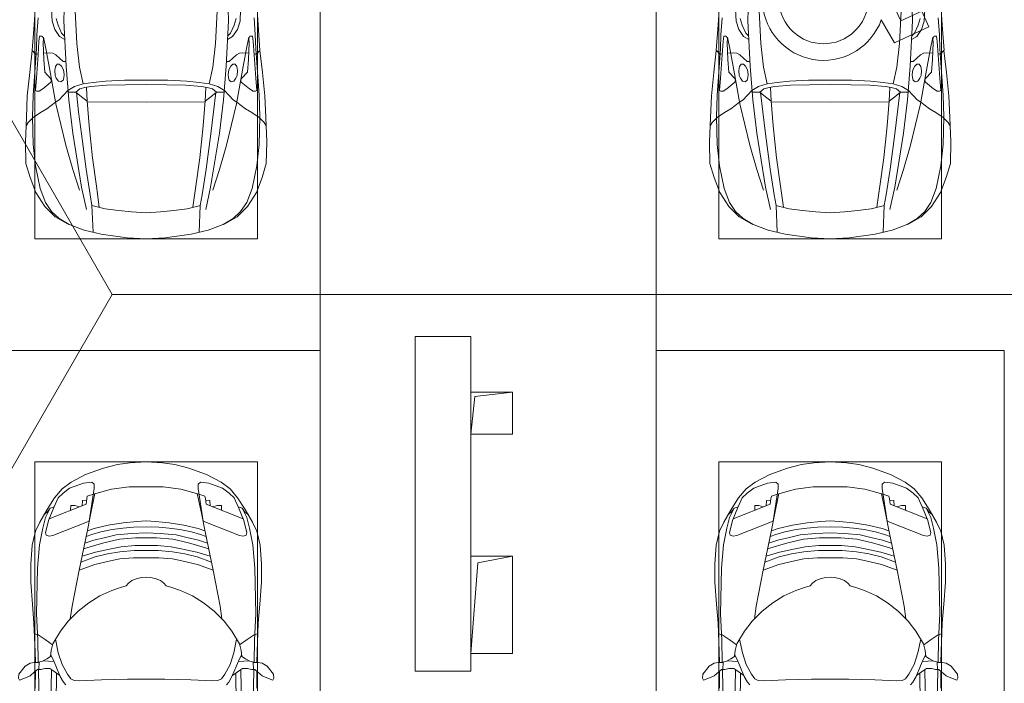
# Model space of a CAD drawing. Header units: millimetres. Extents: x -32229 to 169101, y -13689 to 125138.
# Tile 154 of 202: x 47968 to 55035, y 85262 to 90022. Entities that reach past the tile are written whole.
import ezdxf

# ---------------------------------------------------------------- set-up
doc = ezdxf.new("R2010")
doc.units = ezdxf.units.MM
for name, color, linetype, lineweight in [('A-DETL-GENF-OTLN', 7, 'Continuous', 18), ('A-FLOR-____-OTLN', 7, 'Continuous', 18), ('C-PRKG-____-OTLN', 7, 'Continuous', 18), ('M-EQPM-____-OTLN', 7, 'Continuous', 18), ('S-COLS-____-MCUT', 7, 'Continuous', 40)]:
    doc.layers.add(name, color=color, linetype=linetype, lineweight=lineweight)

# ---------------------------------------------------------------- blocks, each defined once
blk = doc.blocks.new('АР_Машиноместо - 4900x2400_М__5300х2500_ С МГН-5430519--01 ЭМ')
at = {"layer": 'A-DETL-GENF-OTLN', "color": 253, "lineweight": 13, "true_color": 0xaaaaaa}
for p, q in [((1757.2, -2935.8), (1575.5, -2546.1)), ((667.8, -2638.3), (659.3, -2936)), ((1832.2, -2638.3), (1840.7, -2936)), ((446, -2964.8), (456.1, -2818.3)), ((2054, -2964.8), (2043.9, -2818.3)), ((1907, -2866), (1757.2, -2935.8)), ((1959.3, -2978.3), (1907, -2866)), ((432.8, -3149.3), (446, -2964.8)), ((618.7, -2966.7), (604.4, -2919.4)), ((643.6, -3024.6), (618.7, -2966.7)), ((659.3, -2936), (676.4, -3260.1)), ((1617.1, -2929.5), (1711.9, -3093.7)), ((1840.7, -2936), (1823.6, -3260.1)), ((1856.4, -3024.6), (1881.3, -2966.7)), ((1881.3, -2966.7), (1895.6, -2919.4)), ((2067.2, -3149.3), (2054, -2964.8)), ((665.1, -3046.1), (643.6, -3024.6)), ((1711.9, -3093.7), (1959.3, -2978.3)), ((1834.9, -3046.1), (1856.4, -3024.6)), ((480.8, -3085), (474.8, -3179.9)), ((485.6, -3046.1), (480.8, -3085)), ((504.5, -3046.6), (485.6, -3046.1)), ((512.2, -3061.4), (504.5, -3046.6)), ((510.9, -3094.6), (512.2, -3061.4)), ((515.3, -3213.7), (510.9, -3094.6)), ((1984.7, -3213.7), (1989.1, -3094.6)), ((1987.8, -3061.4), (1995.5, -3046.6)), ((1989.1, -3094.6), (1987.8, -3061.4)), ((1995.5, -3046.6), (2014.4, -3046.1)), ((2014.4, -3046.1), (2019.2, -3085)), ((2019.2, -3085), (2025.2, -3179.9)), ((415.7, -3305.9), (432.8, -3149.3)), ((456.9, -3174.2), (432.9, -3148.3)), ((475.2, -3173.5), (456.9, -3174.2)), ((474.8, -3179.9), (462.2, -3347.3)), ((558.4, -3165.4), (513.6, -3168)), ((579.5, -3167.7), (558.4, -3165.4)), ((601.7, -3179.4), (579.5, -3167.7)), ((654.5, -3228.1), (601.7, -3179.4)), ((1845.5, -3228.1), (1898.3, -3179.4)), ((1898.3, -3179.4), (1920.5, -3167.7)), ((1920.5, -3167.7), (1941.6, -3165.4)), ((1941.6, -3165.4), (1986.4, -3168)), ((2024.8, -3173.5), (2043.1, -3174.2)), ((2025.2, -3179.9), (2037.8, -3347.3)), ((2043.1, -3174.2), (2067.1, -3148.3)), ((2084.3, -3305.9), (2067.1, -3148.3)), ((522.2, -3303.2), (515.3, -3213.7)), ((612.1, -3245.7), (599.8, -3262.3)), ((626.8, -3246.1), (612.1, -3245.7)), ((643.2, -3259.9), (626.8, -3246.1)), ((674.6, -3227.6), (654.5, -3228.1)), ((1825.4, -3227.6), (1845.5, -3228.1)), ((1856.8, -3259.9), (1873.2, -3246.1)), ((1873.2, -3246.1), (1887.9, -3245.7)), ((1887.9, -3245.7), (1900.2, -3262.3)), ((1977.8, -3303.2), (1984.7, -3213.7)), ((397.1, -3474.2), (415.7, -3305.9)), ((564.6, -3349.7), (522.2, -3303.2)), ((599.8, -3262.3), (593.6, -3292.5)), ((593.6, -3292.5), (597.1, -3327.4)), ((657.2, -3286.3), (643.2, -3259.9)), ((661.1, -3321.2), (657.2, -3286.3)), ((658.7, -3344.5), (661.1, -3321.2)), ((676.4, -3260.1), (695.7, -3502.8)), ((1823.6, -3260.1), (1804.3, -3502.8)), ((1838.9, -3321.2), (1842.8, -3286.3)), ((1841.3, -3344.5), (1838.9, -3321.2)), ((1842.8, -3286.3), (1856.8, -3259.9)), ((1900.2, -3262.3), (1906.4, -3292.5)), ((1906.4, -3292.5), (1902.9, -3327.4)), ((1935.4, -3349.7), (1977.8, -3303.2)), ((2102.9, -3474.2), (2084.3, -3305.9)), ((462.2, -3347.3), (456.6, -3434.5)), ((508, -3422.8), (566.8, -3375.1)), ((569.7, -3360.7), (564.6, -3349.7)), ((566.8, -3375.1), (569.7, -3360.7)), ((597.1, -3327.4), (605.2, -3346.8)), ((605.2, -3346.8), (620, -3369.3)), ((620, -3369.3), (638.7, -3372.5)), ((638.7, -3372.5), (654.1, -3360.7)), ((654.1, -3360.7), (658.7, -3344.5)), ((1250, -3391.3), (1102.5, -3394.3)), ((1250, -3391.3), (1397.5, -3394.3)), ((1845.9, -3360.7), (1841.3, -3344.5)), ((1861.3, -3372.5), (1845.9, -3360.7)), ((1880, -3369.3), (1861.3, -3372.5)), ((1894.8, -3346.8), (1880, -3369.3)), ((1902.9, -3327.4), (1894.8, -3346.8)), ((1930.3, -3360.7), (1935.4, -3349.7)), ((1933.2, -3375.1), (1930.3, -3360.7)), ((1992, -3422.8), (1933.2, -3375.1)), ((2037.8, -3347.3), (2043.4, -3434.5)), ((456.6, -3434.5), (466.2, -3441.1)), ((466.2, -3441.1), (481.5, -3439.1)), ((481.5, -3439.1), (508, -3422.8)), ((690.2, -3433.7), (654.7, -3470.4)), ((744.1, -3447.2), (691.3, -3447.2)), ((773, -3424.2), (744.1, -3447.2)), ((744.3, -3447), (773.2, -3472.4)), ((811.1, -3414.8), (773, -3424.2)), ((853.3, -3407.2), (811.1, -3414.8)), ((825.6, -3512.1), (821, -3413)), ((965.3, -3397.8), (853.3, -3407.2)), ((1102.5, -3394.3), (965.3, -3397.8)), ((1397.5, -3394.3), (1534.7, -3397.8)), ((1534.7, -3397.8), (1646.7, -3407.2)), ((1646.7, -3407.2), (1688.9, -3414.8)), ((1674.4, -3512.1), (1679, -3413)), ((1688.9, -3414.8), (1727, -3424.2)), ((1755.7, -3447), (1726.8, -3472.4)), ((1727, -3424.2), (1755.7, -3447)), ((1755.7, -3447.2), (1808.7, -3447.2)), ((1809.8, -3433.7), (1845.3, -3470.4)), ((2018.5, -3439.1), (1992, -3422.8)), ((2033.8, -3441.1), (2018.5, -3439.1)), ((2043.4, -3434.5), (2033.8, -3441.1)), ((390.2, -3630), (397.1, -3474.2)), ((598.3, -3518.6), (537.9, -3567)), ((624.9, -3501.2), (598.3, -3518.6)), ((654.7, -3470.4), (624.9, -3501.2)), ((773.2, -3472.4), (825.6, -3512.1)), ((840.1, -3687.8), (826.6, -3509.6)), ((1250, -3520.1), (827.2, -3517.2)), ((1250, -3520.1), (1672.8, -3517.2)), ((1659.9, -3687.8), (1673.4, -3509.6)), ((1726.8, -3472.4), (1674.4, -3512.1)), ((1845.3, -3470.4), (1875.1, -3501.2)), ((1875.1, -3501.2), (1901.7, -3518.6)), ((1901.7, -3518.6), (1962.1, -3567)), ((2109.8, -3630), (2102.9, -3474.2)), ((491.4, -3594.2), (438.6, -3629.8)), ((537.9, -3567), (491.4, -3594.2)), ((1962.1, -3567), (2008.6, -3594.2)), ((2008.6, -3594.2), (2061.4, -3629.8)), ((384, -3802.9), (390.2, -3630)), ((403.8, -3665.5), (388.1, -3688.4)), ((438.6, -3629.8), (403.8, -3665.5)), ((2061.4, -3629.8), (2096.2, -3665.5)), ((2096.2, -3665.5), (2111.9, -3688.4)), ((2116, -3802.9), (2109.8, -3630)), ((863.9, -3917.5), (840.1, -3687.8)), ((1636.1, -3917.5), (1659.9, -3687.8)), ((387.4, -3958.4), (384, -3802.9)), ((2112.6, -3958.4), (2116, -3802.9)), ((893.6, -4121.6), (863.9, -3917.5)), ((1606.4, -4121.6), (1636.1, -3917.5)), ((416.4, -4059.2), (387.4, -3958.4)), ((2083.6, -4059.2), (2112.6, -3958.4)), ((458.6, -4167), (416.4, -4059.2)), ((2041.4, -4167), (2083.6, -4059.2)), ((522.5, -4267.9), (458.6, -4167)), ((914, -4272.5), (893.6, -4121.6)), ((1586, -4272.5), (1606.4, -4121.6)), ((1977.5, -4267.9), (2041.4, -4167)), ((596.3, -4340.6), (522.5, -4267.9)), ((955.5, -4283.9), (861, -4259.4)), ((861.2, -4260.3), (869.3, -4451.1)), ((1050.4, -4297.3), (955.5, -4283.9)), ((1146, -4306.7), (1050.4, -4297.3)), ((1250, -4312), (1146, -4306.7)), ((1250, -4312), (1354, -4306.7)), ((1354, -4306.7), (1449.6, -4297.3)), ((1449.6, -4297.3), (1544.5, -4283.9)), ((1544.5, -4283.9), (1639, -4259.4)), ((1638.8, -4260.3), (1630.7, -4451.1)), ((1903.7, -4340.6), (1977.5, -4267.9)), ((686, -4391.6), (596.3, -4340.6)), ((1814, -4391.6), (1903.7, -4340.6)), ((804.4, -4436.7), (686, -4391.6)), ((927, -4466.6), (804.4, -4436.7)), ((1573, -4466.6), (1695.6, -4436.7)), ((1695.6, -4436.7), (1814, -4391.6)), ((1114.6, -4493), (927, -4466.6)), ((1250, -4500), (1114.6, -4493)), ((1250, -4500), (1385.4, -4493)), ((1385.4, -4493), (1573, -4466.6))]:
    blk.add_line(p, q, dxfattribs=at)
at = {"layer": 'A-DETL-GENF-OTLN', "color": 254, "lineweight": 13, "true_color": 0xd4d4d4}
for p, q in [((737.8, -2818.3), (752.8, -3099)), ((1762.2, -2818.3), (1747.2, -3099)), ((571.6, -2853.3), (575.7, -2937.4)), ((1928.4, -2853.3), (1924.3, -2937.4)), ((466.3, -3036.3), (473.9, -2913.7)), ((575.7, -2937.4), (595.2, -2997.9)), ((1924.3, -2937.4), (1904.8, -2997.9)), ((2033.7, -3036.3), (2026.1, -2913.7)), ((462, -3136.6), (466.3, -3036.3)), ((595.2, -2997.9), (629, -3048.1)), ((1904.8, -2997.9), (1871, -3048.1)), ((2038, -3136.6), (2033.7, -3036.3)), ((512.5, -3053.2), (532.7, -3145.9)), ((629, -3048.1), (666.7, -3069.7)), ((752.8, -3099), (771.7, -3268.5)), ((1747.2, -3099), (1728.3, -3268.5)), ((1871, -3048.1), (1833.3, -3069.7)), ((1987.5, -3053.2), (1967.3, -3145.9)), ((439.5, -3468.5), (462, -3136.6)), ((532.7, -3145.9), (564, -3316.2)), ((1967.3, -3145.9), (1936, -3316.2)), ((2060.5, -3468.5), (2038, -3136.6)), ((564, -3316.2), (602.3, -3530.2)), ((771.7, -3268.5), (797.1, -3388.2)), ((1728.3, -3268.5), (1702.9, -3388.2)), ((1936, -3316.2), (1897.7, -3530.2)), ((797.1, -3388.2), (734.6, -3405.8)), ((870, -3377.1), (797.1, -3388.2)), ((957.1, -3368.9), (870, -3377.1)), ((1093.5, -3360.7), (957.1, -3368.9)), ((1250, -3360.7), (1093.5, -3360.7)), ((1250, -3360.7), (1406.5, -3360.7)), ((1406.5, -3360.7), (1542.9, -3368.9)), ((1542.9, -3368.9), (1630, -3377.1)), ((1630, -3377.1), (1702.9, -3388.2)), ((1702.9, -3388.2), (1765.4, -3405.8)), ((734.6, -3405.8), (688.5, -3435.5)), ((749.1, -3450.8), (765.5, -3589.1)), ((1750.9, -3450.8), (1734.5, -3589.1)), ((1765.4, -3405.8), (1811.5, -3435.5)), ((434.2, -3623.7), (439.5, -3468.5)), ((602.3, -3530.2), (673.6, -3827.1)), ((695.7, -3502.8), (723.2, -3741.5)), ((1804.3, -3502.8), (1776.8, -3741.5)), ((1897.7, -3530.2), (1826.4, -3827.1)), ((2065.8, -3623.7), (2060.5, -3468.5)), ((765.5, -3589.1), (785.7, -3746.6)), ((1734.5, -3589.1), (1714.3, -3746.6)), ((438.6, -3823.4), (434.2, -3623.7)), ((2061.4, -3823.4), (2065.8, -3623.7)), ((723.2, -3741.5), (786.9, -4128.3)), ((1776.8, -3741.5), (1713.1, -4128.3)), ((785.7, -3746.6), (819.4, -4000.8)), ((1714.3, -3746.6), (1680.6, -4000.8)), ((454.7, -3976.8), (438.6, -3823.4)), ((673.6, -3827.1), (722.7, -4001.8)), ((1826.4, -3827.1), (1777.3, -4001.8)), ((2045.3, -3976.8), (2061.4, -3823.4)), ((488.6, -4138.1), (454.7, -3976.8)), ((722.7, -4001.8), (771.7, -4149.8)), ((819.4, -4000.8), (849, -4182.8)), ((1680.6, -4000.8), (1651, -4182.8)), ((1777.3, -4001.8), (1728.3, -4149.8)), ((2011.4, -4138.1), (2045.3, -3976.8)), ((527.8, -4239.8), (488.6, -4138.1)), ((786.9, -4128.3), (821.1, -4289.8)), ((1713.1, -4128.3), (1678.9, -4289.8)), ((1972.2, -4239.8), (2011.4, -4138.1)), ((571.5, -4303.1), (527.8, -4239.8)), ((849, -4182.8), (861.2, -4260.3)), ((1651, -4182.8), (1638.8, -4260.3)), ((1928.5, -4303.1), (1972.2, -4239.8)), ((625, -4354.8), (571.5, -4303.1)), ((1875, -4354.8), (1928.5, -4303.1)), ((696.3, -4395.8), (625, -4354.8)), ((1803.7, -4395.8), (1875, -4354.8))]:
    blk.add_line(p, q, dxfattribs=at)
at = {"layer": 'A-DETL-GENF-OTLN', "color": 253, "lineweight": 13, "true_color": 0xaaaaaa}
for radius, start, end in [(440.6, 114.36597, 339.96019), (321.5, 124.43786, 23.56214)]:
    blk.add_arc((1203.2, -2778.5), radius, start, end, dxfattribs=at)
at = {"layer": 'C-PRKG-____-OTLN', "color": 253, "lineweight": 13, "true_color": 0xaaaaaa}
for p, q in [((0, 0), (0, -5300)), ((450, -800), (450, -4500)), ((2050, -800), (2050, -4500)), ((450, -4500), (2050, -4500)), ((2500, -5300), (0, -5300))]:
    blk.add_line(p, q, dxfattribs=at)
blk = doc.blocks.new('АР_Машиноместо - 4900x2400_М__5300х2500_-3113489--01 ЭМ')
at = {"layer": 'A-DETL-GENF-OTLN', "color": 253, "lineweight": 13, "true_color": 0xaaaaaa}
for p, q in [((927, 4466.6), (804.4, 4436.7)), ((1114.6, 4493), (927, 4466.6)), ((1250, 4500), (1114.6, 4493)), ((1250, 4500), (1385.4, 4493)), ((1385.4, 4493), (1573, 4466.6)), ((1573, 4466.6), (1695.6, 4436.7)), ((686, 4391.6), (596.3, 4340.6)), ((804.4, 4436.7), (686, 4391.6)), ((861.2, 4260.3), (869.3, 4451.1)), ((1638.8, 4260.3), (1630.7, 4451.1)), ((1695.6, 4436.7), (1814, 4391.6)), ((1814, 4391.6), (1903.7, 4340.6)), ((596.3, 4340.6), (522.5, 4267.9)), ((1250, 4312), (1146, 4306.7)), ((1250, 4312), (1354, 4306.7)), ((1903.7, 4340.6), (1977.5, 4267.9)), ((522.5, 4267.9), (458.6, 4167)), ((955.5, 4283.9), (861, 4259.4)), ((914, 4272.5), (893.6, 4121.6)), ((1050.4, 4297.3), (955.5, 4283.9)), ((1146, 4306.7), (1050.4, 4297.3)), ((1354, 4306.7), (1449.6, 4297.3)), ((1449.6, 4297.3), (1544.5, 4283.9)), ((1544.5, 4283.9), (1639, 4259.4)), ((1586, 4272.5), (1606.4, 4121.6)), ((1977.5, 4267.9), (2041.4, 4167)), ((458.6, 4167), (416.4, 4059.2)), ((893.6, 4121.6), (863.9, 3917.5)), ((1606.4, 4121.6), (1636.1, 3917.5)), ((2041.4, 4167), (2083.6, 4059.2)), ((416.4, 4059.2), (387.4, 3958.4)), ((2083.6, 4059.2), (2112.6, 3958.4)), ((387.4, 3958.4), (384, 3802.9)), ((2112.6, 3958.4), (2116, 3802.9)), ((863.9, 3917.5), (840.1, 3687.8)), ((1636.1, 3917.5), (1659.9, 3687.8)), ((384, 3802.9), (390.2, 3630)), ((2116, 3802.9), (2109.8, 3630)), ((403.8, 3665.5), (388.1, 3688.4)), ((840.1, 3687.8), (826.6, 3509.6)), ((1659.9, 3687.8), (1673.4, 3509.6)), ((2096.2, 3665.5), (2111.9, 3688.4)), ((390.2, 3630), (397.1, 3474.2)), ((438.6, 3629.8), (403.8, 3665.5)), ((491.4, 3594.2), (438.6, 3629.8)), ((2008.6, 3594.2), (2061.4, 3629.8)), ((2061.4, 3629.8), (2096.2, 3665.5)), ((2109.8, 3630), (2102.9, 3474.2)), ((537.9, 3567), (491.4, 3594.2)), ((598.3, 3518.6), (537.9, 3567)), ((1901.7, 3518.6), (1962.1, 3567)), ((1962.1, 3567), (2008.6, 3594.2)), ((397.1, 3474.2), (415.7, 3305.9)), ((624.9, 3501.2), (598.3, 3518.6)), ((654.7, 3470.4), (624.9, 3501.2)), ((690.2, 3433.7), (654.7, 3470.4)), ((676.4, 3260.1), (695.7, 3502.8)), ((744.3, 3447), (773.2, 3472.4)), ((773.2, 3472.4), (825.6, 3512.1)), ((825.6, 3512.1), (821, 3413)), ((1250, 3520.1), (827.2, 3517.2)), ((1250, 3520.1), (1672.8, 3517.2)), ((1674.4, 3512.1), (1679, 3413)), ((1726.8, 3472.4), (1674.4, 3512.1)), ((1755.7, 3447), (1726.8, 3472.4)), ((1823.6, 3260.1), (1804.3, 3502.8)), ((1809.8, 3433.7), (1845.3, 3470.4)), ((1845.3, 3470.4), (1875.1, 3501.2)), ((1875.1, 3501.2), (1901.7, 3518.6)), ((2102.9, 3474.2), (2084.3, 3305.9)), ((456.6, 3434.5), (466.2, 3441.1)), ((462.2, 3347.3), (456.6, 3434.5)), ((466.2, 3441.1), (481.5, 3439.1)), ((481.5, 3439.1), (508, 3422.8)), ((508, 3422.8), (566.8, 3375.1)), ((744.1, 3447.2), (691.3, 3447.2)), ((773, 3424.2), (744.1, 3447.2)), ((811.1, 3414.8), (773, 3424.2)), ((853.3, 3407.2), (811.1, 3414.8)), ((965.3, 3397.8), (853.3, 3407.2)), ((1102.5, 3394.3), (965.3, 3397.8)), ((1250, 3391.3), (1102.5, 3394.3)), ((1250, 3391.3), (1397.5, 3394.3)), ((1397.5, 3394.3), (1534.7, 3397.8)), ((1534.7, 3397.8), (1646.7, 3407.2)), ((1646.7, 3407.2), (1688.9, 3414.8)), ((1688.9, 3414.8), (1727, 3424.2)), ((1727, 3424.2), (1755.7, 3447)), ((1755.7, 3447.2), (1808.7, 3447.2)), ((1992, 3422.8), (1933.2, 3375.1)), ((2018.5, 3439.1), (1992, 3422.8)), ((2033.8, 3441.1), (2018.5, 3439.1)), ((2043.4, 3434.5), (2033.8, 3441.1)), ((2037.8, 3347.3), (2043.4, 3434.5)), ((474.8, 3179.9), (462.2, 3347.3)), ((564.6, 3349.7), (522.2, 3303.2)), ((569.7, 3360.7), (564.6, 3349.7)), ((566.8, 3375.1), (569.7, 3360.7)), ((593.6, 3292.5), (597.1, 3327.4)), ((597.1, 3327.4), (605.2, 3346.8)), ((605.2, 3346.8), (620, 3369.3)), ((620, 3369.3), (638.7, 3372.5)), ((638.7, 3372.5), (654.1, 3360.7)), ((654.1, 3360.7), (658.7, 3344.5)), ((658.7, 3344.5), (661.1, 3321.2)), ((1841.3, 3344.5), (1838.9, 3321.2)), ((1845.9, 3360.7), (1841.3, 3344.5)), ((1861.3, 3372.5), (1845.9, 3360.7)), ((1880, 3369.3), (1861.3, 3372.5)), ((1894.8, 3346.8), (1880, 3369.3)), ((1902.9, 3327.4), (1894.8, 3346.8)), ((1906.4, 3292.5), (1902.9, 3327.4)), ((1933.2, 3375.1), (1930.3, 3360.7)), ((1930.3, 3360.7), (1935.4, 3349.7)), ((1935.4, 3349.7), (1977.8, 3303.2)), ((2025.2, 3179.9), (2037.8, 3347.3)), ((415.7, 3305.9), (432.8, 3149.3)), ((522.2, 3303.2), (515.3, 3213.7)), ((599.8, 3262.3), (593.6, 3292.5)), ((612.1, 3245.7), (599.8, 3262.3)), ((643.2, 3259.9), (626.8, 3246.1)), ((657.2, 3286.3), (643.2, 3259.9)), ((661.1, 3321.2), (657.2, 3286.3)), ((659.3, 2936), (676.4, 3260.1)), ((1840.7, 2936), (1823.6, 3260.1)), ((1838.9, 3321.2), (1842.8, 3286.3)), ((1842.8, 3286.3), (1856.8, 3259.9)), ((1856.8, 3259.9), (1873.2, 3246.1)), ((1887.9, 3245.7), (1900.2, 3262.3)), ((1900.2, 3262.3), (1906.4, 3292.5)), ((1977.8, 3303.2), (1984.7, 3213.7)), ((2084.3, 3305.9), (2067.1, 3148.3)), ((515.3, 3213.7), (510.9, 3094.6)), ((654.5, 3228.1), (601.7, 3179.4)), ((626.8, 3246.1), (612.1, 3245.7)), ((674.6, 3227.6), (654.5, 3228.1)), ((1825.4, 3227.6), (1845.5, 3228.1)), ((1845.5, 3228.1), (1898.3, 3179.4)), ((1873.2, 3246.1), (1887.9, 3245.7)), ((1984.7, 3213.7), (1989.1, 3094.6)), ((432.8, 3149.3), (446, 2964.8)), ((456.9, 3174.2), (432.9, 3148.3)), ((475.2, 3173.5), (456.9, 3174.2)), ((480.8, 3085), (474.8, 3179.9)), ((558.4, 3165.4), (513.6, 3168)), ((579.5, 3167.7), (558.4, 3165.4)), ((601.7, 3179.4), (579.5, 3167.7)), ((1898.3, 3179.4), (1920.5, 3167.7)), ((1920.5, 3167.7), (1941.6, 3165.4)), ((1941.6, 3165.4), (1986.4, 3168)), ((2019.2, 3085), (2025.2, 3179.9)), ((2024.8, 3173.5), (2043.1, 3174.2)), ((2043.1, 3174.2), (2067.1, 3148.3)), ((2067.2, 3149.3), (2054, 2964.8)), ((485.6, 3046.1), (480.8, 3085)), ((504.5, 3046.6), (485.6, 3046.1)), ((512.2, 3061.4), (504.5, 3046.6)), ((510.9, 3094.6), (512.2, 3061.4)), ((665.1, 3046.1), (643.6, 3024.6)), ((1834.9, 3046.1), (1856.4, 3024.6)), ((1989.1, 3094.6), (1987.8, 3061.4)), ((1987.8, 3061.4), (1995.5, 3046.6)), ((1995.5, 3046.6), (2014.4, 3046.1)), ((2014.4, 3046.1), (2019.2, 3085)), ((643.6, 3024.6), (618.7, 2966.7)), ((1856.4, 3024.6), (1881.3, 2966.7)), ((446, 2964.8), (456.1, 2818.3)), ((618.7, 2966.7), (604.4, 2919.4)), ((667.8, 2638.3), (659.3, 2936)), ((1832.2, 2638.3), (1840.7, 2936)), ((1881.3, 2966.7), (1895.6, 2919.4)), ((2054, 2964.8), (2043.9, 2818.3))]:
    blk.add_line(p, q, dxfattribs=at)
at = {"layer": 'A-DETL-GENF-OTLN', "color": 254, "lineweight": 13, "true_color": 0xd4d4d4}
for p, q in [((696.3, 4395.8), (625, 4354.8)), ((1803.7, 4395.8), (1875, 4354.8)), ((625, 4354.8), (571.5, 4303.1)), ((1875, 4354.8), (1928.5, 4303.1)), ((571.5, 4303.1), (527.8, 4239.8)), ((786.9, 4128.3), (821.1, 4289.8)), ((849, 4182.8), (861.2, 4260.3)), ((1651, 4182.8), (1638.8, 4260.3)), ((1713.1, 4128.3), (1678.9, 4289.8)), ((1928.5, 4303.1), (1972.2, 4239.8)), ((527.8, 4239.8), (488.6, 4138.1)), ((819.4, 4000.8), (849, 4182.8)), ((1680.6, 4000.8), (1651, 4182.8)), ((1972.2, 4239.8), (2011.4, 4138.1)), ((488.6, 4138.1), (454.7, 3976.8)), ((722.7, 4001.8), (771.7, 4149.8)), ((723.2, 3741.5), (786.9, 4128.3)), ((1776.8, 3741.5), (1713.1, 4128.3)), ((1777.3, 4001.8), (1728.3, 4149.8)), ((2011.4, 4138.1), (2045.3, 3976.8)), ((454.7, 3976.8), (438.6, 3823.4)), ((673.6, 3827.1), (722.7, 4001.8)), ((785.7, 3746.6), (819.4, 4000.8)), ((1714.3, 3746.6), (1680.6, 4000.8)), ((1826.4, 3827.1), (1777.3, 4001.8)), ((2045.3, 3976.8), (2061.4, 3823.4)), ((438.6, 3823.4), (434.2, 3623.7)), ((602.3, 3530.2), (673.6, 3827.1)), ((1897.7, 3530.2), (1826.4, 3827.1)), ((2061.4, 3823.4), (2065.8, 3623.7)), ((765.5, 3589.1), (785.7, 3746.6)), ((1734.5, 3589.1), (1714.3, 3746.6)), ((695.7, 3502.8), (723.2, 3741.5)), ((1804.3, 3502.8), (1776.8, 3741.5)), ((434.2, 3623.7), (439.5, 3468.5)), ((2065.8, 3623.7), (2060.5, 3468.5)), ((749.1, 3450.8), (765.5, 3589.1)), ((1750.9, 3450.8), (1734.5, 3589.1)), ((439.5, 3468.5), (462, 3136.6)), ((564, 3316.2), (602.3, 3530.2)), ((1936, 3316.2), (1897.7, 3530.2)), ((2060.5, 3468.5), (2038, 3136.6)), ((734.6, 3405.8), (688.5, 3435.5)), ((797.1, 3388.2), (734.6, 3405.8)), ((1702.9, 3388.2), (1765.4, 3405.8)), ((1765.4, 3405.8), (1811.5, 3435.5)), ((771.7, 3268.5), (797.1, 3388.2)), ((870, 3377.1), (797.1, 3388.2)), ((957.1, 3368.9), (870, 3377.1)), ((1093.5, 3360.7), (957.1, 3368.9)), ((1250, 3360.7), (1093.5, 3360.7)), ((1250, 3360.7), (1406.5, 3360.7)), ((1406.5, 3360.7), (1542.9, 3368.9)), ((1542.9, 3368.9), (1630, 3377.1)), ((1630, 3377.1), (1702.9, 3388.2)), ((1728.3, 3268.5), (1702.9, 3388.2)), ((532.7, 3145.9), (564, 3316.2)), ((752.8, 3099), (771.7, 3268.5)), ((1747.2, 3099), (1728.3, 3268.5)), ((1967.3, 3145.9), (1936, 3316.2)), ((462, 3136.6), (466.3, 3036.3)), ((512.5, 3053.2), (532.7, 3145.9)), ((1987.5, 3053.2), (1967.3, 3145.9)), ((2038, 3136.6), (2033.7, 3036.3)), ((595.2, 2997.9), (629, 3048.1)), ((629, 3048.1), (666.7, 3069.7)), ((737.8, 2818.3), (752.8, 3099)), ((1762.2, 2818.3), (1747.2, 3099)), ((1871, 3048.1), (1833.3, 3069.7)), ((1904.8, 2997.9), (1871, 3048.1)), ((466.3, 3036.3), (473.9, 2913.7)), ((575.7, 2937.4), (595.2, 2997.9)), ((1924.3, 2937.4), (1904.8, 2997.9)), ((2033.7, 3036.3), (2026.1, 2913.7)), ((571.6, 2853.3), (575.7, 2937.4)), ((1928.4, 2853.3), (1924.3, 2937.4))]:
    blk.add_line(p, q, dxfattribs=at)
at = {"layer": 'C-PRKG-____-OTLN', "color": 253, "lineweight": 13, "true_color": 0xaaaaaa}
for p, q in [((2500, 5300), (0, 5300)), ((0, 0), (0, 5300)), ((450, 4500), (2050, 4500)), ((450, 800), (450, 4500)), ((2050, 800), (2050, 4500))]:
    blk.add_line(p, q, dxfattribs=at)
blk = doc.blocks.new('АР_Машиноместо - 4900x2400_М__5300х2500_-V11--01 ЭМ')
at = {"layer": 'A-DETL-GENF-OTLN', "color": 253, "lineweight": 13, "true_color": 0xaaaaaa}
for p, q in [((943.3, -845.1), (815.8, -891)), ((1044.2, -818.6), (943.3, -845.1)), ((1132.7, -806), (1044.2, -818.6)), ((1250, -800), (1132.7, -806)), ((1250, -800), (1367.3, -806)), ((1367.3, -806), (1455.8, -818.6)), ((1455.8, -818.6), (1556.7, -845.1)), ((1556.7, -845.1), (1684.2, -891)), ((815.8, -891), (711.9, -946.2)), ((1684.2, -891), (1788.1, -946.2)), ((711.9, -946.2), (647.2, -992.8)), ((700.9, -989.1), (655, -1024.3)), ((800.1, -952.6), (700.9, -989.1)), ((859, -944.1), (800.1, -952.6)), ((877.7, -958.9), (859, -944.1)), ((877.7, -991.4), (877.7, -958.9)), ((1127.4, -979.8), (1000.2, -994.5)), ((1250, -977.6), (1127.4, -979.8)), ((1250, -977.6), (1372.6, -979.8)), ((1372.6, -979.8), (1499.8, -994.5)), ((1622.3, -958.9), (1641, -944.1)), ((1622.3, -991.4), (1622.3, -958.9)), ((1641, -944.1), (1699.9, -952.6)), ((1699.9, -952.6), (1799.1, -989.1)), ((1788.1, -946.2), (1852.8, -992.8)), ((1799.1, -989.1), (1845, -1024.3)), ((593.2, -1056.8), (539.3, -1140.4)), ((617.9, -1057.3), (586.9, -1126.3)), ((647.2, -992.8), (593.2, -1056.8)), ((654.7, -1024.4), (617.9, -1057.3)), ((841.1, -1225.9), (877.7, -991.4)), ((882.6, -1027.5), (853.8, -1167.4)), ((1000.2, -994.5), (871.4, -1031.3)), ((1499.8, -994.5), (1628.6, -1031.3)), ((1617.4, -1027.5), (1646.2, -1167.4)), ((1658.9, -1225.9), (1622.3, -991.4)), ((1845.3, -1024.4), (1882.1, -1057.3)), ((1852.8, -992.8), (1906.8, -1056.8)), ((1882.1, -1057.3), (1913.1, -1126.3)), ((1906.8, -1056.8), (1960.7, -1140.4)), ((586.9, -1126.3), (548.2, -1220.1)), ((589, -1121.6), (561.3, -1132.6)), ((1911, -1121.6), (1938.7, -1132.6)), ((1913.1, -1126.3), (1951.8, -1220.1)), ((539.3, -1140.4), (487.4, -1232.1)), ((540.4, -1159.6), (516.2, -1180.5)), ((561.3, -1132.6), (540.4, -1159.6)), ((853.8, -1167.4), (826.8, -1300.9)), ((1646.2, -1167.4), (1673.2, -1300.9)), ((1938.7, -1132.6), (1959.6, -1159.6)), ((1959.6, -1159.6), (1983.8, -1180.5)), ((1960.7, -1140.4), (2012.6, -1232.1)), ((487.4, -1232.1), (455.7, -1296.1)), ((548.2, -1220.1), (535, -1280.6)), ((580.7, -1327.1), (841.1, -1225.9)), ((978.6, -1254.6), (876.3, -1278.7)), ((1084.1, -1236), (978.6, -1254.6)), ((1159.1, -1267.9), (1083.6, -1274.6)), ((1182.5, -1227.5), (1084.1, -1236)), ((1250, -1266.6), (1159.1, -1267.9)), ((1250, -1223.7), (1182.5, -1227.5)), ((1250, -1223.7), (1317.5, -1227.5)), ((1250, -1266.6), (1340.9, -1267.9)), ((1317.5, -1227.5), (1415.9, -1236)), ((1340.9, -1267.9), (1416.4, -1274.6)), ((1415.9, -1236), (1521.4, -1254.6)), ((1521.4, -1254.6), (1623.7, -1278.7)), ((1919.3, -1327.1), (1658.9, -1225.9)), ((1951.8, -1220.1), (1965, -1280.6)), ((2012.6, -1232.1), (2044.3, -1296.1)), ((455.7, -1296.1), (430.8, -1396.6)), ((535, -1280.6), (527.2, -1305.2)), ((527.2, -1305.2), (531.8, -1326)), ((531.8, -1326), (554.4, -1333.3)), ((554.4, -1333.3), (580.7, -1327.1)), ((826.8, -1300.9), (770, -1576.5)), ((859.1, -1321.2), (819.9, -1334.4)), ((876.3, -1278.7), (828.3, -1293.7)), ((925.2, -1301.6), (859.1, -1321.2)), ((958.3, -1341.1), (873.8, -1361.2)), ((1007.1, -1283.7), (925.2, -1301.6)), ((1035, -1323.2), (958.3, -1341.1)), ((1083.6, -1274.6), (1007.1, -1283.7)), ((1148.3, -1312.4), (1035, -1323.2)), ((1250, -1309.3), (1148.3, -1312.4)), ((1250, -1309.3), (1351.7, -1312.4)), ((1351.7, -1312.4), (1465, -1323.2)), ((1416.4, -1274.6), (1492.9, -1283.7)), ((1465, -1323.2), (1541.7, -1341.1)), ((1492.9, -1283.7), (1574.8, -1301.6)), ((1541.7, -1341.1), (1626.2, -1361.2)), ((1574.8, -1301.6), (1640.9, -1321.2)), ((1623.7, -1278.7), (1671.7, -1293.7)), ((1640.9, -1321.2), (1680.1, -1334.4)), ((1673.2, -1300.9), (1730, -1576.5)), ((1945.6, -1333.3), (1919.3, -1327.1)), ((1968.2, -1326), (1945.6, -1333.3)), ((1965, -1280.6), (1972.8, -1305.2)), ((1972.8, -1305.2), (1968.2, -1326)), ((2044.3, -1296.1), (2069.2, -1396.6)), ((430.8, -1396.6), (422, -1534.1)), ((871.4, -1401.1), (800.5, -1424.6)), ((873.8, -1361.2), (809.9, -1383.1)), ((945.3, -1380.6), (871.4, -1401.1)), ((1059, -1354.8), (945.3, -1380.6)), ((1070, -1410.4), (986.2, -1425.6)), ((1174.5, -1344.2), (1059, -1354.8)), ((1168.3, -1399.8), (1070, -1410.4)), ((1250, -1400.1), (1168.3, -1399.8)), ((1250, -1344.9), (1174.5, -1344.2)), ((1250, -1344.9), (1325.5, -1344.2)), ((1250, -1400.1), (1331.7, -1399.8)), ((1325.5, -1344.2), (1441, -1354.8)), ((1331.7, -1399.8), (1430, -1410.4)), ((1430, -1410.4), (1513.8, -1425.6)), ((1441, -1354.8), (1554.7, -1380.6)), ((1554.7, -1380.6), (1628.6, -1401.1)), ((1626.2, -1361.2), (1690.1, -1383.1)), ((1628.6, -1401.1), (1699.5, -1424.6)), ((2069.2, -1396.6), (2078, -1534.1)), ((884.3, -1480.8), (782, -1518.1)), ((887, -1446.5), (790.4, -1477.3)), ((973.4, -1459.7), (884.3, -1480.8)), ((986.2, -1425.6), (887, -1446.5)), ((1061.9, -1445.7), (973.4, -1459.7)), ((1163.9, -1435.1), (1061.9, -1445.7)), ((1250, -1435.1), (1163.9, -1435.1)), ((1250, -1435.1), (1336.1, -1435.1)), ((1336.1, -1435.1), (1438.1, -1445.7)), ((1438.1, -1445.7), (1526.6, -1459.7)), ((1513.8, -1425.6), (1613, -1446.5)), ((1526.6, -1459.7), (1615.7, -1480.8)), ((1613, -1446.5), (1709.6, -1477.3)), ((1615.7, -1480.8), (1718, -1518.1)), ((422, -1534.1), (422, -1662.9)), ((881.7, -1536.4), (770, -1576.5)), ((994.9, -1509.3), (881.7, -1536.4)), ((1060, -1496.1), (994.9, -1509.3)), ((1159.3, -1489.1), (1060, -1496.1)), ((1250, -1488.3), (1159.3, -1489.1)), ((1250, -1488.3), (1340.7, -1489.1)), ((1340.7, -1489.1), (1440, -1496.1)), ((1440, -1496.1), (1505.1, -1509.3)), ((1505.1, -1509.3), (1618.3, -1536.4)), ((1618.3, -1536.4), (1730, -1576.5)), ((2078, -1534.1), (2078, -1662.9)), ((770, -1576.5), (718.3, -1834.2)), ((1730, -1576.5), (1781.7, -1834.2)), ((422, -1662.9), (434.8, -1820.7)), ((1107.2, -1689.8), (1064.9, -1700.5)), ((1123.5, -1670.9), (1107.2, -1689.8)), ((1147.5, -1650.5), (1123.5, -1670.9)), ((1184.7, -1635.7), (1147.5, -1650.5)), ((1217.8, -1629.1), (1184.7, -1635.7)), ((1217.8, -1629.1), (1250, -1626.8)), ((1282.2, -1629.1), (1250, -1626.8)), ((1282.2, -1629.1), (1315.3, -1635.7)), ((1315.3, -1635.7), (1352.5, -1650.5)), ((1352.5, -1650.5), (1376.5, -1670.9)), ((1376.5, -1670.9), (1392.8, -1689.8)), ((1392.8, -1689.8), (1435.1, -1700.5)), ((2078, -1662.9), (2065.2, -1820.7)), ((917, -1761.1), (837.5, -1812.1)), ((1004.2, -1721.4), (917, -1761.1)), ((1064.9, -1700.5), (1004.2, -1721.4)), ((1435.1, -1700.5), (1495.8, -1721.4)), ((1495.8, -1721.4), (1583, -1761.1)), ((1583, -1761.1), (1662.5, -1812.1)), ((434.8, -1820.7), (444.9, -1956.8)), ((718.3, -1834.2), (705.7, -1926.7)), ((837.5, -1812.1), (761.1, -1871.7)), ((1662.5, -1812.1), (1738.9, -1871.7)), ((1781.7, -1834.2), (1794.3, -1926.7)), ((2065.2, -1820.7), (2055.1, -1956.8)), ((761.1, -1871.7), (690.7, -1941.6)), ((1738.9, -1871.7), (1809.3, -1941.6)), ((444.9, -1956.8), (453, -2159.1)), ((690.7, -1941.6), (634.6, -2015)), ((1809.3, -1941.6), (1865.4, -2015)), ((2055.1, -1956.8), (2047, -2159.1)), ((475.1, -2041), (447.5, -2034.4)), ((525.5, -2074.6), (475.1, -2041)), ((634.6, -2015), (580.7, -2105.7)), ((1865.4, -2015), (1919.3, -2105.7)), ((1974.5, -2074.6), (2024.9, -2041)), ((2024.9, -2041), (2052.5, -2034.4)), ((578.8, -2112.6), (525.5, -2074.6)), ((580.7, -2105.7), (567.1, -2153.8)), ((619.7, -2168.6), (600.3, -2072.7)), ((1880.3, -2168.6), (1899.7, -2072.7)), ((1919.3, -2105.7), (1932.9, -2153.8)), ((1921.2, -2112.6), (1974.5, -2074.6)), ((453, -2159.1), (455, -2238.9)), ((567.1, -2153.8), (564.3, -2195.4)), ((579.9, -2213.8), (564.9, -2186.5)), ((647.3, -2254.2), (619.7, -2168.6)), ((1852.7, -2254.2), (1880.3, -2168.6)), ((1920.1, -2213.8), (1935.1, -2186.5)), ((1932.9, -2153.8), (1935.7, -2195.4)), ((2047, -2159.1), (2045, -2238.9)), ((381.7, -2266.4), (417.4, -2243.4)), ((417.4, -2243.4), (445.1, -2238.7)), ((445.1, -2238.7), (481.8, -2239.5)), ((505.1, -2230), (467.5, -2239.2)), ((482, -2235.6), (479.1, -2288.7)), ((536.7, -2211.8), (505.1, -2230)), ((586.6, -2231.3), (510.1, -2227.1)), ((564.3, -2195.4), (536.7, -2211.8)), ((600.8, -2263), (579.9, -2213.8)), ((685.1, -2322.3), (647.3, -2254.2)), ((1814.9, -2322.3), (1852.7, -2254.2)), ((1899.2, -2263), (1920.1, -2213.8)), ((1913.4, -2231.3), (1989.9, -2227.1)), ((1935.7, -2195.4), (1963.3, -2211.8)), ((1963.3, -2211.8), (1994.9, -2230)), ((1994.9, -2230), (2032.5, -2239.2)), ((2018, -2235.6), (2020.9, -2288.7)), ((2054.9, -2238.7), (2018.2, -2239.5)), ((2082.6, -2243.4), (2054.9, -2238.7)), ((2118.3, -2266.4), (2082.6, -2243.4)), ((333.1, -2350.6), (335.2, -2322.3)), ((335.2, -2322.3), (381.7, -2266.4)), ((449.8, -2306.1), (417.4, -2333.8)), ((470, -2290), (449.8, -2306.1)), ((454.5, -2423.6), (456, -2301.1)), ((493.6, -2288.6), (470, -2290)), ((523.3, -2281.2), (493.6, -2288.6)), ((559, -2282.6), (523.3, -2281.2)), ((580.6, -2296), (559, -2282.6)), ((630.6, -2332.9), (580.6, -2296)), ((633.8, -2340.5), (600.8, -2263)), ((603.5, -2534.3), (606.1, -2314.9)), ((710, -2355.4), (685.1, -2322.3)), ((1790, -2355.4), (1814.9, -2322.3)), ((1866.2, -2340.5), (1899.2, -2263)), ((1869.4, -2332.9), (1919.4, -2296)), ((1896.5, -2534.3), (1893.9, -2314.9)), ((1919.4, -2296), (1941, -2282.6)), ((1941, -2282.6), (1976.7, -2281.2)), ((1976.7, -2281.2), (2006.4, -2288.6)), ((2006.4, -2288.6), (2030, -2290)), ((2030, -2290), (2050.2, -2306.1)), ((2045.5, -2423.6), (2044, -2301.1)), ((2050.2, -2306.1), (2082.6, -2333.8)), ((2164.8, -2322.3), (2118.3, -2266.4)), ((2166.9, -2350.6), (2164.8, -2322.3)), ((341.2, -2366.2), (333.1, -2350.6)), ((384.4, -2347.9), (341.2, -2366.2)), ((417.4, -2333.8), (384.4, -2347.9)), ((656.7, -2380.3), (633.8, -2340.5)), ((672.8, -2399.7), (656.7, -2380.3)), ((734.3, -2368.8), (710, -2355.4)), ((772.7, -2371.5), (734.3, -2368.8)), ((929.1, -2364.1), (772.7, -2371.5)), ((1115.2, -2358.7), (929.1, -2364.1)), ((1250, -2357.8), (1115.2, -2358.7)), ((1250, -2357.8), (1384.8, -2358.7)), ((1384.8, -2358.7), (1570.9, -2364.1)), ((1570.9, -2364.1), (1727.3, -2371.5)), ((1727.3, -2371.5), (1765.7, -2368.8)), ((1765.7, -2368.8), (1790, -2355.4)), ((1827.2, -2399.7), (1843.3, -2380.3)), ((1843.3, -2380.3), (1866.2, -2340.5)), ((2082.6, -2333.8), (2115.6, -2347.9)), ((2115.6, -2347.9), (2158.8, -2366.2)), ((2158.8, -2366.2), (2166.9, -2350.6))]:
    blk.add_line(p, q, dxfattribs=at)
at = {"layer": 'A-DETL-GENF-OTLN', "color": 254, "lineweight": 13, "true_color": 0xd4d4d4}
for p, q in [((827.7, -1045), (824.1, -1063.7)), ((871.3, -1031.9), (827.7, -1045)), ((1628.7, -1031.9), (1672.3, -1045)), ((1672.3, -1045), (1675.9, -1063.7)), ((818.8, -1102.9), (554, -1208.1)), ((709.1, -1112.7), (708.2, -1146.9)), ((737.7, -1113.6), (709.1, -1112.7)), ((772.6, -1121.3), (737.7, -1113.6)), ((792.9, -1076.2), (791.2, -1114.5)), ((823.3, -1074.4), (792.9, -1076.2)), ((824.1, -1063.7), (818.8, -1102.9)), ((1675.9, -1063.7), (1681.2, -1102.9)), ((1676.7, -1074.4), (1707.1, -1076.2)), ((1681.2, -1102.9), (1946, -1208.1)), ((1707.1, -1076.2), (1708.8, -1114.5)), ((1727.4, -1121.3), (1762.3, -1113.6)), ((1762.3, -1113.6), (1790.9, -1112.7)), ((1790.9, -1112.7), (1791.8, -1146.9)), ((527.9, -1198.6), (507.4, -1274.3)), ((561.7, -1132.1), (527.9, -1198.6)), ((1938.3, -1132.1), (1972.1, -1198.6)), ((1972.1, -1198.6), (1992.6, -1274.3)), ((507.4, -1274.3), (483.4, -1395.6)), ((1992.6, -1274.3), (2016.6, -1395.6)), ((483.4, -1395.6), (470.9, -1561.4)), ((2016.6, -1395.6), (2029.1, -1561.4)), ((470.9, -1561.4), (462.8, -1889.5)), ((2029.1, -1561.4), (2037.2, -1889.5)), ((462.8, -1889.5), (471.8, -2077.7)), ((2037.2, -1889.5), (2028.2, -2077.7)), ((471.8, -2077.7), (474.5, -2239.3)), ((2028.2, -2077.7), (2025.5, -2239.3)), ((483.3, -2571.4), (478, -2290)), ((570.6, -2291.4), (564.4, -2580.5)), ((1929.4, -2291.4), (1935.6, -2580.5)), ((2016.7, -2571.4), (2022, -2290))]:
    blk.add_line(p, q, dxfattribs=at)
at = {"layer": 'C-PRKG-____-OTLN', "color": 253, "lineweight": 13, "true_color": 0xaaaaaa}
for p, q in [((2500, 0), (0, 0)), ((0, 0), (0, -5300)), ((2500, 0), (2500, -5300)), ((450, -800), (450, -4500)), ((450, -800), (2050, -800)), ((2050, -800), (2050, -4500))]:
    blk.add_line(p, q, dxfattribs=at)
blk = doc.blocks.new('АР_Канал вертикальный прямоугольный - ВК-6260785--01 ЭМ')
at = {"layer": 'M-EQPM-____-OTLN', "color": 253, "lineweight": 13, "true_color": 0xaaaaaa}
for p, q in [((150, 350), (-150, 350)), ((-150, 350), (-150, -350)), ((150, 350), (-150, 350)), ((-150, 350), (-150, -350)), ((-150, -350), (-150, 350)), ((-150, 350), (150, 350)), ((-150, -350), (-100, 300)), ((-150, -350), (-100, 300)), ((-100, 300), (150, 350)), ((-100, 300), (150, 350)), ((150, -350), (150, 350)), ((150, 350), (150, -350)), ((-150, -350), (150, -350)), ((150, -350), (-150, -350))]:
    blk.add_line(p, q, dxfattribs=at)
blk = doc.blocks.new('АР_Канал вертикальный прямоугольный - ВК-6260782--01 ЭМ')
at = {"layer": 'M-EQPM-____-OTLN', "color": 253, "lineweight": 13, "true_color": 0xaaaaaa}
for p, q in [((150, 150), (-150, 150)), ((-150, 150), (-150, -150)), ((150, 150), (-150, 150)), ((-150, 150), (-150, -150)), ((-150, -150), (-150, 150)), ((-150, 150), (150, 150)), ((-120, 120), (150, 150)), ((-120, 120), (150, 150)), ((150, -150), (150, 150)), ((150, 150), (150, -150)), ((-150, -150), (-120, 120)), ((-150, -150), (-120, 120)), ((-150, -150), (150, -150)), ((150, -150), (-150, -150))]:
    blk.add_line(p, q, dxfattribs=at)
blk = doc.blocks.new('Наметкина 10_РД_АР_П_отсоединено_rvt-1--01 ЭМ')
at = {"layer": 'A-FLOR-____-OTLN', "color": 253, "lineweight": 13, "true_color": 0xaaaaaa}
for p, q in [((48630.3, 88050), (45110.3, 94150)), ((48630.3, 88050), (45110.3, 81950)), ((58010.3, 88050), (48630.3, 88050))]:
    blk.add_line(p, q, dxfattribs=at)
at = {"layer": 'S-COLS-____-MCUT', "color": 253, "lineweight": 15, "true_color": 0xaaaaaa}
for p, q in [((50805.3, 87750), (50805.3, 85350)), ((51205.3, 87750), (50805.3, 87750)), ((51205.3, 87350), (51205.3, 87750)), ((51205.3, 86175), (51205.3, 87050)), ((51205.3, 85350), (51205.3, 85475)), ((50805.3, 85350), (51205.3, 85350))]:
    blk.add_line(p, q, dxfattribs=at)
at = {"layer": 'C-PRKG-____-OTLN', "color": 253, "lineweight": 13, "true_color": 0xaaaaaa, "rotation": 180}
blk.add_blockref('АР_Машиноместо - 4900x2400_М__5300х2500_-3113489--01 ЭМ', (50125.3, 92950), dxfattribs=at)
at = {"layer": 'C-PRKG-____-OTLN', "color": 253, "lineweight": 13, "true_color": 0xaaaaaa}
for name, p in [('АР_Машиноместо - 4900x2400_М__5300х2500_ С МГН-5430519--01 ЭМ', (52535.3, 92950)), ('АР_Машиноместо - 4900x2400_М__5300х2500_-V11--01 ЭМ', (47625.3, 87650)), ('АР_Машиноместо - 4900x2400_М__5300х2500_-V11--01 ЭМ', (52535.3, 87650))]:
    blk.add_blockref(name, p, dxfattribs=at)
at = {"layer": 'M-EQPM-____-OTLN', "color": 253, "lineweight": 13, "true_color": 0xaaaaaa}
for name, p in [('АР_Канал вертикальный прямоугольный - ВК-6260782--01 ЭМ', (51355.3, 87200)), ('АР_Канал вертикальный прямоугольный - ВК-6260785--01 ЭМ', (51355.3, 85825))]:
    blk.add_blockref(name, p, dxfattribs=at)

msp = doc.modelspace()

# ---------------------------------------------------------------- block references
at = {"lineweight": 5}
msp.add_blockref('Наметкина 10_РД_АР_П_отсоединено_rvt-1--01 ЭМ', (0, 0), dxfattribs=at)

doc.saveas('drawing.dxf')
